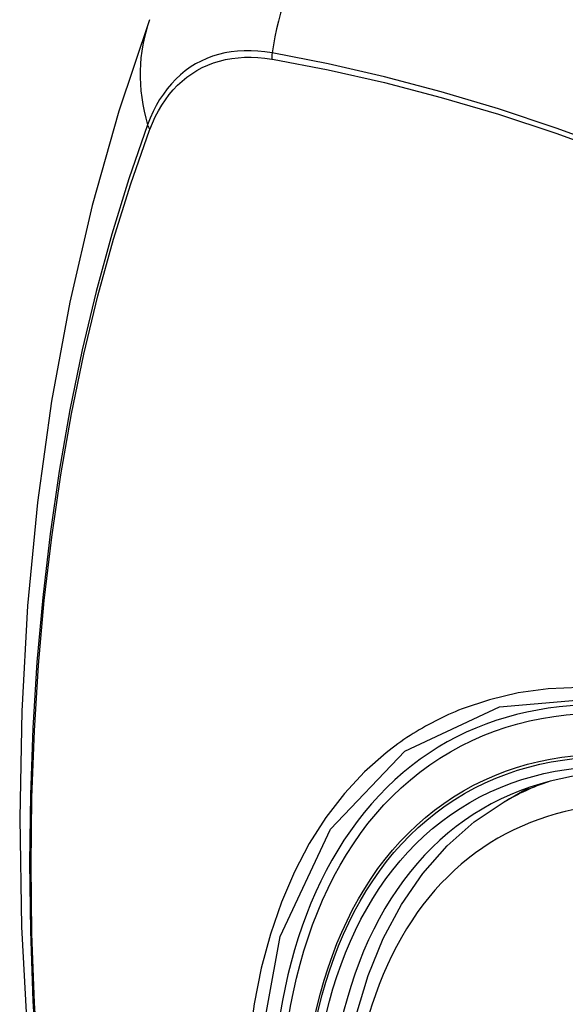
# Model space of a CAD drawing. Header units: inches. Extents: x 378.5 to 447.1, y 142.6 to 213.3.
# Tile 37 of 112: x 436.234 to 436.461, y 158.279 to 158.688. Entities that reach past the tile are written whole.
import ezdxf

# ---------------------------------------------------------------- set-up
doc = ezdxf.new("R2010")
doc.units = ezdxf.units.IN
doc.header["$MEASUREMENT"] = 0
doc.layers.add('Visible Edges(ANSI)', color=7, linetype='Continuous', lineweight=25)
doc.layers.add('Visible Tangent Edges(ANSI)', color=7, linetype='Continuous', lineweight=25)

msp = doc.modelspace()

# ---------------------------------------------------------------- linework, layer by layer
at = {"layer": 'Visible Edges(ANSI)'}
msp.add_line((436.43504, 158.36285), (436.44531, 158.36878), dxfattribs=at)
at = {"layer": 'Visible Edges(ANSI)', "flags": 128}
for points in [[(436.28766, 158.68823), (436.27481, 158.65017), (436.26375, 158.61099), (436.25446, 158.57075), (436.2469, 158.52953), (436.24106, 158.48739), (436.23691, 158.44439), (436.23444, 158.4006), (436.23362, 158.35607), (436.23443, 158.31088), (436.23686, 158.26507), (436.24088, 158.21871), (436.24647, 158.17188), (436.25362, 158.12463), (436.2623, 158.07703), (436.27249, 158.02915), (436.28417, 157.98107)], [(436.37001, 158.25665), (436.37361, 158.27413), (436.37853, 158.29062), (436.38478, 158.30602), (436.39235, 158.32021), (436.4012, 158.33311), (436.41132, 158.34459), (436.42263, 158.35453), (436.43504, 158.36285)]]:
    msp.add_lwpolyline(points, dxfattribs=at)
at = {"layer": 'Visible Edges(ANSI)'}
for centre, major_axis, start_param, end_param in [((436.68897, 157.58549), (-0.64961, 1.12515), 5.161526, 5.834048), ((436.58423, 158.08757), (0.15748, -0.27276), 2.363977, 7.060801)]:
    msp.add_ellipse(centre, major_axis=major_axis, ratio=0.57735, start_param=start_param, end_param=end_param, dxfattribs=at)
msp.add_ellipse((436.58075, 158.08556), major_axis=(-0.15994, 0.27703), ratio=0.57735, dxfattribs=at)
at = {"layer": 'Visible Tangent Edges(ANSI)'}
for p, q in [((436.33842, 158.67181), (436.33876, 158.67176)), ((436.28757, 158.64221), (436.28769, 158.64252))]:
    msp.add_line(p, q, dxfattribs=at)
at = {"layer": 'Visible Tangent Edges(ANSI)', "flags": 128}
for points in [[(436.33857, 158.67438), (436.33562, 158.67485), (436.3327, 158.67516), (436.32983, 158.67531), (436.32701, 158.67531), (436.32425, 158.67516), (436.32154, 158.67485), (436.3189, 158.67439), (436.31633, 158.67377), (436.31382, 158.673), (436.31139, 158.67209), (436.30903, 158.67102), (436.30676, 158.6698), (436.30457, 158.66844), (436.30246, 158.66693), (436.30045, 158.66528), (436.29853, 158.66349), (436.2967, 158.66157), (436.29498, 158.6595), (436.29335, 158.65731), (436.29182, 158.65499), (436.2904, 158.65254), (436.28909, 158.64997), (436.28788, 158.64729), (436.28679, 158.64448)], [(436.70119, 158.51784), (436.67662, 158.53398), (436.65205, 158.54933), (436.6275, 158.56388), (436.60295, 158.57764), (436.57842, 158.59061), (436.55391, 158.60278), (436.52947, 158.61412), (436.50512, 158.62464), (436.48088, 158.63431), (436.45677, 158.64313), (436.43278, 158.65111), (436.40895, 158.65823), (436.3853, 158.66448), (436.36183, 158.66987), (436.33857, 158.67438)], [(436.28769, 158.64252), (436.28878, 158.64524), (436.28998, 158.64784), (436.29128, 158.65032), (436.29268, 158.65269), (436.29419, 158.65494), (436.29579, 158.65707), (436.29749, 158.65907), (436.29928, 158.66094), (436.30116, 158.66268), (436.30313, 158.66429), (436.30519, 158.66576), (436.30733, 158.66709), (436.30956, 158.66828), (436.31186, 158.66933), (436.31423, 158.67023), (436.31668, 158.67099), (436.3192, 158.67161), (436.32178, 158.67208), (436.32442, 158.67241), (436.32712, 158.67258), (436.32987, 158.67261), (436.33268, 158.67249), (436.33553, 158.67223), (436.33842, 158.67181)], [(436.33876, 158.67176), (436.36195, 158.66735), (436.38534, 158.66206), (436.40893, 158.65591), (436.4327, 158.64889), (436.45663, 158.64101), (436.48069, 158.63228), (436.50487, 158.62269), (436.52917, 158.61225), (436.55356, 158.60098), (436.578, 158.58887), (436.60248, 158.57596), (436.62697, 158.56223), (436.65146, 158.54771), (436.67596, 158.53239), (436.70046, 158.51626)], [(436.28679, 158.64448), (436.27903, 158.62204), (436.2719, 158.59894), (436.26543, 158.5752), (436.25963, 158.55085), (436.25449, 158.52591), (436.25003, 158.50042), (436.24626, 158.4744), (436.24318, 158.44789), (436.24078, 158.42092), (436.23908, 158.39352), (436.23806, 158.36574), (436.23774, 158.33758), (436.2381, 158.30903), (436.23914, 158.28009), (436.24087, 158.2508)], [(436.24152, 158.25001), (436.23978, 158.27925), (436.23873, 158.30812), (436.23837, 158.3366), (436.2387, 158.36469), (436.23972, 158.39239), (436.24143, 158.4197), (436.24383, 158.44658), (436.24693, 158.47299), (436.25072, 158.4989), (436.25519, 158.52427), (436.26035, 158.54909), (436.26617, 158.57332), (436.27266, 158.59693), (436.27979, 158.61989), (436.28757, 158.64221)], [(436.70545, 158.26438), (436.69259, 158.27987), (436.67933, 158.29472), (436.66571, 158.30888), (436.6518, 158.32228), (436.63766, 158.33485), (436.62333, 158.34656), (436.60885, 158.35738), (436.59427, 158.36729), (436.5796, 158.37625), (436.56491, 158.38423), (436.55027, 158.39118), (436.53575, 158.39708), (436.52138, 158.40192), (436.50721, 158.40569), (436.49328, 158.40837), (436.47965, 158.40996), (436.46635, 158.41046), (436.45343, 158.40984), (436.44098, 158.40814), (436.42902, 158.40535), (436.41757, 158.4015)], [(436.33189, 158.25203), (436.34188, 158.30685), (436.36286, 158.35152), (436.39373, 158.38388), (436.43315, 158.40241), (436.47952, 158.40642), (436.53053, 158.39566), (436.58388, 158.37059), (436.6369, 158.33244), (436.68739, 158.28281)], [(436.41757, 158.4015), (436.41615, 158.40093), (436.41473, 158.40035), (436.41333, 158.39975), (436.41194, 158.39913), (436.41055, 158.39849), (436.40917, 158.39784), (436.40781, 158.39717), (436.40645, 158.39649), (436.4051, 158.39579), (436.40376, 158.39507), (436.40243, 158.39433), (436.40111, 158.39358), (436.3998, 158.39282), (436.3985, 158.39203), (436.39721, 158.39123), (436.39593, 158.39042), (436.39465, 158.38958), (436.39339, 158.38873), (436.39214, 158.38787), (436.3909, 158.38699), (436.38967, 158.38609), (436.38845, 158.38517), (436.38724, 158.38424), (436.38604, 158.3833)], [(436.38604, 158.3833), (436.37701, 158.37531), (436.36865, 158.36632), (436.36098, 158.35638), (436.35404, 158.34552), (436.34786, 158.33378), (436.34245, 158.32119), (436.33785, 158.3078), (436.33408, 158.29366), (436.33113, 158.27881), (436.32902, 158.26331)]]:
    msp.add_lwpolyline(points, dxfattribs=at)
at = {"layer": 'Visible Tangent Edges(ANSI)'}
for centre, major_axis, ratio, start_param, end_param in [((436.42468, 158.66264), (-0.02022, -0.11637), 0.735518, 3.83087, 4.73923), ((436.39854, 158.64755), (-0.11089, 0.04067), 0.735518, 0, 0.496286), ((436.34575, 158.6734), (0.00176, 0.00968), 0.735414, 1.603259, 1.866966), ((436.2961, 158.64474), (0.00925, -0.00336), 0.732421, 3.635219, 3.898926), ((436.58324, 158.08699), (-0.17318, 0.29996), 0.57735, 5.05527, 10.652693), ((436.58319, 158.08696), (-0.15059, 0.26083), 0.57735, 4.097754, 6.89782), ((436.59154, 158.09179), (-0.1565, 0.27106), 0.57735, 6.171189, 6.283185)]:
    msp.add_ellipse(centre, major_axis=major_axis, ratio=ratio, start_param=start_param, end_param=end_param, dxfattribs=at)
for centre, major_axis in [((436.58383, 158.08734), (0.17111, -0.29637)), ((436.58085, 158.08562), (-0.1627, 0.2818)), ((436.58075, 158.08556), (0.1621, -0.28076))]:
    msp.add_ellipse(centre, major_axis=major_axis, ratio=0.57735, dxfattribs=at)

doc.saveas('drawing.dxf')
